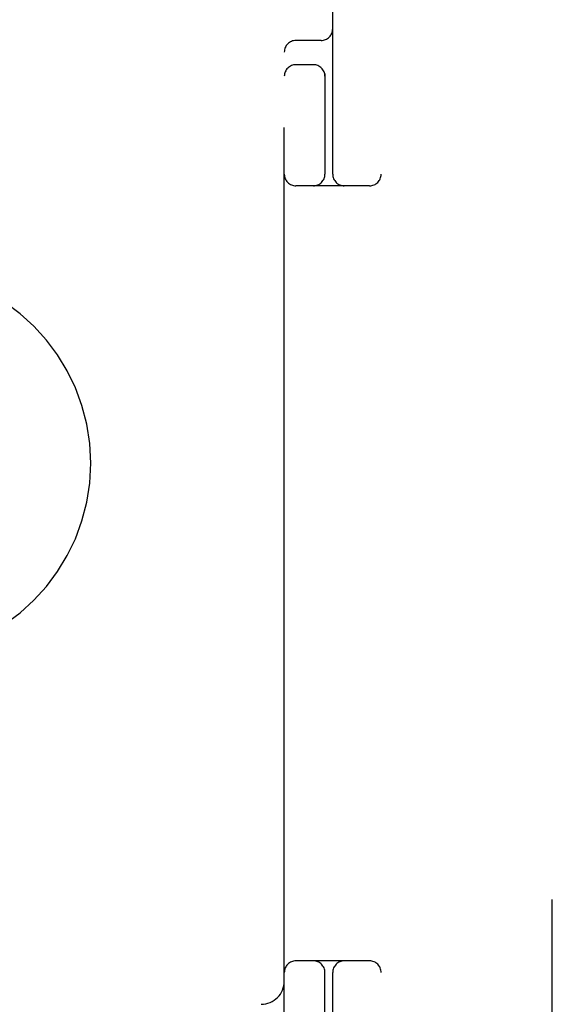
# Model space of a CAD drawing. Header units: inches. Extents: x 0 to 309, y 0 to 200.
# Tile 37 of 64: x 108.29 to 108.978, y 101.564 to 102.835. Entities that reach past the tile are written whole.
import ezdxf

# ---------------------------------------------------------------- set-up
doc = ezdxf.new("R2010")
doc.units = ezdxf.units.IN
doc.header["$LTSCALE"] = 17
doc.header["$MEASUREMENT"] = 0
doc.linetypes.add('HIDDEN', pattern=[0.2, 0.1, -0.1])
doc.layers.add('DEFAULT_2', color=8, linetype='HIDDEN')

msp = doc.modelspace()

# ---------------------------------------------------------------- linework, layer by layer
at = {"layer": 'DEFAULT_2', "color": 8, "linetype": 'HIDDEN'}
for p, q in [((108.9775, 62.5993), (108.9775, 141.6413)), ((108.7565, 104.6203), (108.7565, 99.6203)), ((108.6315, 100.9953), (108.6315, 103.2453)), ((108.694, 102.6353), (108.694, 103.2453)), ((108.679, 102.8078), (108.6465, 102.8078)), ((108.669, 102.7765), (108.6465, 102.7765)), ((108.684, 102.7645), (108.684, 102.6353)), ((108.7415, 102.6203), (108.6465, 102.6203)), ((108.7415, 101.6203), (108.6465, 101.6203)), ((108.684, 101.4761), (108.684, 101.6053)), ((108.694, 100.9953), (108.694, 101.6053))]:
    msp.add_line(p, q, dxfattribs=at)
for centre, radius, start, end in [((108.679, 102.8228), 0.015, 270, 360), ((108.6465, 102.7928), 0.015, 90, 180), ((108.6465, 102.7615), 0.015, 90, 180), ((108.669, 102.7615), 0.015, 0, 90), ((108.6465, 102.6353), 0.015, 180, 270), ((108.669, 102.6353), 0.015, 270, 360), ((108.709, 102.6353), 0.015, 180, 270), ((108.7415, 102.6353), 0.015, 270, 360), ((108.1315, 102.2623), 0.25, 270, 90), ((108.6465, 101.6053), 0.015, 90, 180), ((108.669, 101.6053), 0.015, 0, 90), ((108.709, 101.6053), 0.015, 90, 180), ((108.7415, 101.6053), 0.015, 0, 90), ((108.6015, 101.5943), 0.03, 270, 360)]:
    msp.add_arc(centre, radius, start, end, dxfattribs=at)

doc.saveas('drawing.dxf')
